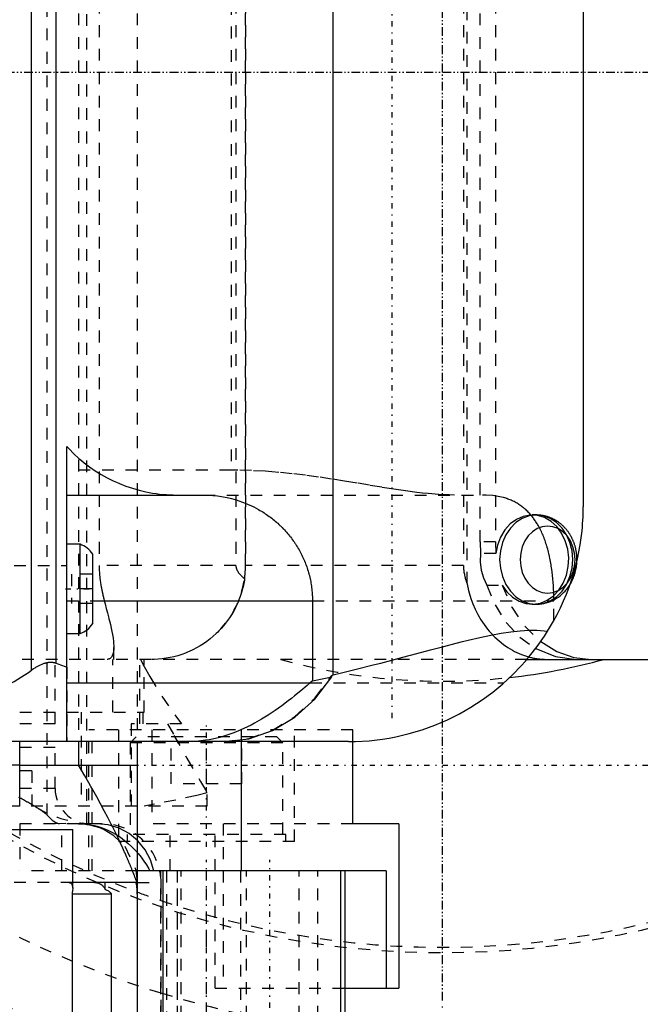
# Model space of a CAD drawing. Extents: x -526 to 218, y -128 to 128.
# Tile 10 of 21: x -36 to 17, y -79 to 4. Entities that reach past the tile are written whole.
import ezdxf

# ---------------------------------------------------------------- set-up
doc = ezdxf.new("R2010")
doc.units = 0
doc.linetypes.add('CENTER', pattern=[1.5, 0.45, -0.5, 0.05, -0.5])
doc.linetypes.add('DASHED', pattern=[2, 1, -1])
for name, color, linetype in [('AM_0', 7, 'CONTINUOUS'), ('AM_3', 7, 'DASHED'), ('AM_7', 7, 'CENTER')]:
    doc.layers.add(name, color=color, linetype=linetype)

msp = doc.modelspace()

# ---------------------------------------------------------------- linework, layer by layer
at = {"layer": 'AM_0', "color": 7, "linetype": 'CONTINUOUS'}
for p, q in [((-9.297, -51.329), (-9.297, 51.329)), ((-35, -50.906), (-35, 50.906)), ((-32.913, -50.319), (-32.913, 50.319)), ((12, 37), (12, -37)), ((-32, -57), (-32, -31.856)), ((-32, -36), (-20.365, -36)), ((-30.876, -40.2), (-32, -40.2)), ((-30.876, -47.8), (-30.876, -40.2)), ((-29.8, -46.954), (-29.8, -41.046)), ((-29.8, -45), (-11.073, -45)), ((-11.073, -45), (-11.073, -51.828)), ((-32, -47.8), (-30.876, -47.8)), ((7.2, -50), (68.005, -50)), ((-11.073, -51.828), (-11.269, -52)), ((-9.417, -51.358), (-9.297, -51.329)), ((-9.417, -51.482), (-9.417, -51.358)), ((-32, -52), (-11.269, -52)), ((-8, -57), (-122, -57)), ((-36, -62.5), (-36, -57)), ((-31, -57), (-31, -59)), ((-26, -57), (-26, -97.6)), ((-17.132, -68), (-17.132, -57)), ((-7.636, -64), (-7.636, -56.997)), ((-36, -59), (-26, -59)), ((-36, -62.5), (-143, -62.5)), ((-144.5, -64.5), (-31.5, -64.5)), ((-31.5, -69.476), (-31.5, -64.5)), ((-3.706, -64), (-7.636, -64)), ((-3.706, -64), (-3.706, -78)), ((-4.801, -68), (-25.999, -68)), ((-25.989, -86.5), (-25.989, -68)), ((-23.784, -86.5), (-23.784, -68)), ((-8.667, -86.5), (-8.667, -68)), ((-8.284, -86.5), (-8.284, -68)), ((-4.801, -68), (-4.801, -78)), ((-26, -69), (-31.5, -69)), ((-28.739, -69.576), (-28.739, -69)), ((-28.218, -70), (-31.555, -70)), ((-31.555, -70), (-31.555, -92)), ((-28.218, -70), (-28.218, -97.6)), ((-8.284, -78), (-3.706, -78))]:
    msp.add_line(p, q, dxfattribs=at)
for points in [[(8.377, -48.484), (9.736, -49.317), (11.198, -49.828), (12.712, -50)], [(7.947, -49.072), (9.629, -49.765), (11.393, -50)], [(-18.576, -57), (-16.491, -56.765), (-14.472, -56.067), (-12.581, -54.928), (-10.878, -53.383), (-9.417, -51.482)]]:
    msp.add_lwpolyline(points, dxfattribs=at)
for points in [[(-32, -31.856, 0), (-31.804, -32.07, 0), (-31.397, -32.484, 0), (-30.971, -32.878, 0), (-30.75, -33.068, 0), (-30.525, -33.252, 0), (-30.061, -33.605, 0), (-29.581, -33.937, 0), (-29.085, -34.246, 0), (-28.574, -34.531, 0), (-28.05, -34.793, 0), (-27.783, -34.915, 0), (-27.514, -35.031, 0), (-26.966, -35.243, 0), (-26.409, -35.43, 0), (-25.843, -35.591, 0), (-25.27, -35.726, 0), (-24.691, -35.834, 0), (-24.399, -35.878, 0), (-24.107, -35.915, 0), (-23.52, -35.969, 0), (-22.931, -35.997, 0), (-22.636, -36, 0)], [(-20.365, -36, 0), (-19.959, -36.009, 0), (-19.152, -36.077, 0), (-18.354, -36.213, 0), (-17.96, -36.307, 0), (-17.571, -36.417, 0), (-16.809, -36.685, 0), (-16.074, -37.017, 0), (-15.661, -37.239, 0), (-15.544, -37.306, 0), (-15.429, -37.375, 0), (-15.372, -37.409, 0), (-15.315, -37.445, 0), (-15.203, -37.517, 0), (-15.091, -37.59, 0), (-14.98, -37.665, 0), (-14.871, -37.742, 0), (-14.762, -37.82, 0), (-14.708, -37.86, 0), (-14.655, -37.9, 0), (-14.549, -37.981, 0), (-14.444, -38.064, 0), (-14.341, -38.148, 0), (-14.238, -38.233, 0), (-14.137, -38.32, 0), (-14.087, -38.365, 0), (-14.038, -38.409, 0), (-13.94, -38.499, 0), (-13.843, -38.59, 0), (-13.795, -38.636, 0), (-13.747, -38.682, 0), (-13.653, -38.776, 0), (-13.56, -38.872, 0), (-13.514, -38.92, 0), (-13.469, -38.968, 0), (-13.379, -39.066, 0), (-13.291, -39.165, 0), (-13.204, -39.265, 0), (-13.118, -39.367, 0), (-13.035, -39.469, 0), (-12.993, -39.521, 0), (-12.952, -39.573, 0), (-12.872, -39.678, 0), (-12.793, -39.784, 0), (-12.715, -39.892, 0), (-12.639, -40, 0), (-12.565, -40.109, 0), (-12.528, -40.164, 0), (-12.492, -40.22, 0), (-12.421, -40.331, 0), (-12.352, -40.443, 0), (-12.285, -40.557, 0), (-12.219, -40.671, 0), (-12.155, -40.786, 0), (-12.123, -40.844, 0), (-12.092, -40.902, 0), (-12.031, -41.019, 0), (-11.973, -41.137, 0), (-11.915, -41.256, 0), (-11.86, -41.375, 0), (-11.807, -41.495, 0), (-11.781, -41.556, 0), (-11.755, -41.616, 0), (-11.705, -41.738, 0), (-11.657, -41.86, 0), (-11.611, -41.983, 0), (-11.566, -42.107, 0), (-11.524, -42.231, 0), (-11.503, -42.294, 0), (-11.483, -42.356, 0), (-11.444, -42.482, 0), (-11.408, -42.607, 0), (-11.39, -42.671, 0), (-11.373, -42.734, 0), (-11.34, -42.861, 0), (-11.308, -42.988, 0), (-11.294, -43.052, 0), (-11.279, -43.116, 0), (-11.252, -43.244, 0), (-11.226, -43.373, 0), (-11.203, -43.502, 0), (-11.181, -43.631, 0), (-11.162, -43.76, 0), (-11.153, -43.825, 0), (-11.144, -43.89, 0), (-11.129, -44.02, 0), (-11.115, -44.15, 0), (-11.103, -44.281, 0), (-11.093, -44.411, 0), (-11.085, -44.542, 0), (-11.082, -44.607, 0), (-11.079, -44.673, 0), (-11.075, -44.804, 0), (-11.074, -44.935, 0), (-11.073, -45, 0)], [(8.965, -47.592, 0), (9.135, -47.315, 0), (9.46, -46.754, 0), (9.767, -46.184, 0), (9.913, -45.896, 0), (10.053, -45.607, 0), (10.32, -45.023, 0), (10.567, -44.433, 0), (10.794, -43.839, 0), (11.001, -43.241, 0), (11.188, -42.64, 0), (11.274, -42.339, 0), (11.355, -42.038, 0), (11.502, -41.436, 0), (11.629, -40.833, 0), (11.737, -40.233, 0), (11.826, -39.634, 0), (11.896, -39.04, 0), (11.924, -38.744, 0), (11.947, -38.449, 0), (11.981, -37.865, 0), (11.998, -37.286, 0), (12, -37, 0)], [(10.869, -43.629, 0), (10.899, -43.579, 0), (10.958, -43.478, 0), (11.013, -43.374, 0), (11.039, -43.322, 0), (11.065, -43.269, 0), (11.114, -43.163, 0), (11.16, -43.055, 0), (11.202, -42.945, 0), (11.242, -42.835, 0), (11.278, -42.723, 0), (11.295, -42.667, 0), (11.311, -42.61, 0), (11.341, -42.496, 0), (11.367, -42.381, 0), (11.391, -42.265, 0), (11.411, -42.148, 0), (11.427, -42.031, 0), (11.435, -41.972, 0), (11.441, -41.913, 0), (11.451, -41.795, 0), (11.458, -41.677, 0), (11.46, -41.618, 0)], [(-9.297, -51.329, 0), (-8.599, -51.157, 0), (-7.233, -50.815, 0), (-5.906, -50.476, 0), (-5.258, -50.308, 0), (-4.62, -50.141, 0), (-3.375, -49.813, 0), (-2.172, -49.494, 0), (-1.011, -49.187, 0), (0.106, -48.894, 0), (1.178, -48.619, 0), (1.697, -48.489, 0), (2.205, -48.366, 0), (3.185, -48.137, 0), (4.117, -47.939, 0), (5.001, -47.773, 0), (5.835, -47.645, 0), (6.621, -47.557, 0), (6.996, -47.529, 0), (7.358, -47.512, 0), (8.041, -47.511, 0), (8.67, -47.554, 0), (8.965, -47.592, 0)], [(-8, -57, 0), (-7.416, -56.991, 0), (-6.253, -56.924, 0), (-5.099, -56.788, 0), (-4.526, -56.696, 0), (-3.957, -56.587, 0), (-2.83, -56.32, 0), (-1.721, -55.989, 0), (-0.635, -55.594, 0), (0.421, -55.141, 0), (1.442, -54.631, 0), (1.94, -54.355, 0), (2.429, -54.066, 0), (3.377, -53.449, 0), (4.286, -52.782, 0), (5.148, -52.071, 0), (5.959, -51.323, 0), (6.719, -50.541, 0), (7.079, -50.139, 0), (7.426, -49.729, 0), (8.081, -48.891, 0), (8.684, -48.03, 0), (8.965, -47.592, 0)], [(-35, -50.906, 0), (-34.944, -50.866, 0), (-34.829, -50.788, 0), (-34.713, -50.712, 0), (-34.654, -50.676, 0), (-34.595, -50.64, 0), (-34.475, -50.572, 0), (-34.354, -50.508, 0), (-34.233, -50.45, 0), (-34.11, -50.397, 0), (-33.987, -50.35, 0), (-33.926, -50.33, 0), (-33.916, -50.327, 0), (-33.896, -50.32, 0), (-33.875, -50.314, 0), (-33.865, -50.311, 0), (-33.855, -50.308, 0), (-33.835, -50.303, 0), (-33.815, -50.297, 0), (-33.794, -50.292, 0), (-33.774, -50.287, 0), (-33.754, -50.282, 0), (-33.744, -50.28, 0), (-33.734, -50.277, 0), (-33.714, -50.273, 0), (-33.693, -50.269, 0), (-33.673, -50.265, 0), (-33.653, -50.261, 0), (-33.633, -50.258, 0), (-33.623, -50.256, 0), (-33.613, -50.255, 0), (-33.593, -50.252, 0), (-33.573, -50.249, 0), (-33.554, -50.246, 0), (-33.534, -50.244, 0), (-33.514, -50.242, 0), (-33.504, -50.241, 0), (-33.494, -50.24, 0), (-33.475, -50.239, 0), (-33.455, -50.238, 0), (-33.435, -50.237, 0), (-33.416, -50.236, 0), (-33.396, -50.236, 0), (-33.387, -50.235, 0), (-33.377, -50.235, 0), (-33.358, -50.235, 0), (-33.339, -50.236, 0), (-33.32, -50.236, 0), (-33.301, -50.237, 0), (-33.283, -50.238, 0), (-33.274, -50.239, 0), (-33.264, -50.24, 0), (-33.246, -50.241, 0), (-33.228, -50.243, 0), (-33.219, -50.244, 0), (-33.21, -50.245, 0), (-33.192, -50.247, 0), (-33.174, -50.25, 0), (-33.165, -50.251, 0), (-33.156, -50.253, 0), (-33.138, -50.256, 0), (-33.121, -50.259, 0), (-33.104, -50.262, 0), (-33.086, -50.266, 0), (-33.069, -50.27, 0), (-33.061, -50.272, 0), (-33.052, -50.274, 0), (-33.035, -50.279, 0), (-33.019, -50.283, 0), (-33.002, -50.288, 0), (-32.985, -50.293, 0), (-32.969, -50.299, 0), (-32.961, -50.302, 0), (-32.953, -50.304, 0), (-32.937, -50.31, 0), (-32.921, -50.316, 0), (-32.913, -50.319, 0)], [(7.373, -49.793, 0), (7.416, -49.805, 0), (7.502, -49.827, 0), (7.588, -49.848, 0), (7.632, -49.858, 0), (7.675, -49.867, 0), (7.762, -49.885, 0), (7.849, -49.902, 0), (7.936, -49.918, 0), (8.023, -49.932, 0), (8.109, -49.944, 0), (8.152, -49.95, 0), (8.195, -49.956, 0), (8.281, -49.966, 0), (8.367, -49.974, 0), (8.452, -49.982, 0), (8.537, -49.988, 0), (8.621, -49.993, 0), (8.663, -49.995, 0), (8.704, -49.996, 0), (8.787, -49.999, 0), (8.869, -50, 0), (8.909, -50, 0)], [(-36.8, -52.057, 0), (-36.484, -51.873, 0), (-35.868, -51.494, 0), (-35.281, -51.104, 0), (-35, -50.906, 0)], [(-32.913, -50.319, 0), (-32.762, -50.378, 0), (-32.459, -50.493, 0), (-32.153, -50.604, 0), (-32, -50.657, 0)], [(-11.073, -51.828, 0), (-10.796, -51.776, 0), (-10.243, -51.665, 0), (-9.692, -51.545, 0), (-9.417, -51.482, 0)], [(-11.269, -52, 0), (-11.531, -52.225, 0), (-12.059, -52.67, 0), (-12.595, -53.109, 0), (-12.867, -53.325, 0), (-13.141, -53.538, 0), (-13.695, -53.954, 0), (-14.261, -54.356, 0), (-14.838, -54.74, 0), (-15.422, -55.102, 0), (-16.008, -55.435, 0), (-16.302, -55.591, 0), (-16.596, -55.739, 0), (-17.187, -56.012, 0), (-17.782, -56.255, 0), (-18.38, -56.465, 0), (-18.979, -56.641, 0), (-19.578, -56.782, 0), (-19.879, -56.84, 0), (-20.179, -56.888, 0), (-20.781, -56.96, 0), (-21.383, -56.996, 0), (-21.686, -57, 0)], [(-26.349, -68.165, 0), (-26.358, -68.142, 0), (-26.376, -68.095, 0), (-26.396, -68.047, 0), (-26.405, -68.023, 0), (-26.415, -67.998, 0), (-26.435, -67.948, 0), (-26.456, -67.896, 0), (-26.477, -67.844, 0), (-26.499, -67.79, 0), (-26.521, -67.735, 0), (-26.532, -67.707, 0), (-26.543, -67.679, 0), (-26.567, -67.622, 0), (-26.59, -67.564, 0), (-26.615, -67.505, 0), (-26.64, -67.445, 0), (-26.665, -67.384, 0), (-26.678, -67.353, 0), (-26.691, -67.322, 0), (-26.717, -67.259, 0), (-26.744, -67.194, 0), (-26.758, -67.162, 0), (-26.772, -67.129, 0), (-26.8, -67.063, 0), (-26.829, -66.995, 0), (-26.843, -66.961, 0), (-26.858, -66.927, 0), (-26.888, -66.858, 0), (-26.918, -66.788, 0), (-26.949, -66.717, 0), (-26.98, -66.646, 0), (-27.012, -66.573, 0), (-27.028, -66.537, 0), (-27.044, -66.5, 0), (-27.077, -66.426, 0), (-27.11, -66.351, 0), (-27.23, -66.083, 0), (-27.451, -65.603, 0), (-27.691, -65.097, 0), (-27.948, -64.57, 0), (-28.083, -64.299, 0), (-28.222, -64.024, 0), (-28.51, -63.463, 0), (-28.812, -62.89, 0), (-29.127, -62.308, 0), (-29.452, -61.716, 0), (-29.787, -61.118, 0), (-29.957, -60.817, 0), (-30.129, -60.516, 0), (-30.475, -59.91, 0), (-30.825, -59.303, 0), (-31, -59, 0)], [(-26.005, -69, 0), (-26.007, -68.999, 0), (-26.013, -68.994, 0), (-26.02, -68.984, 0), (-26.024, -68.976, 0), (-26.028, -68.968, 0), (-26.038, -68.947, 0), (-26.05, -68.921, 0), (-26.064, -68.889, 0), (-26.079, -68.853, 0), (-26.096, -68.811, 0), (-26.105, -68.788, 0), (-26.114, -68.764, 0), (-26.135, -68.712, 0), (-26.157, -68.655, 0), (-26.182, -68.593, 0), (-26.208, -68.526, 0), (-26.236, -68.454, 0), (-26.25, -68.416, 0), (-26.266, -68.377, 0), (-26.297, -68.296, 0), (-26.331, -68.21, 0), (-26.349, -68.165, 0)], [(-31.5, -69.476, 0), (-31.501, -69.532, 0), (-31.514, -69.66, 0), (-31.528, -69.751, 0), (-31.533, -69.78, 0), (-31.537, -69.811, 0), (-31.54, -69.827, 0), (-31.543, -69.845, 0), (-31.546, -69.867, 0), (-31.547, -69.874, 0), (-31.547, -69.881, 0), (-31.548, -69.885, 0), (-31.548, -69.889, 0), (-31.549, -69.898, 0), (-31.55, -69.907, 0), (-31.551, -69.917, 0), (-31.552, -69.928, 0), (-31.553, -69.934, 0), (-31.553, -69.936, 0), (-31.553, -69.938, 0), (-31.553, -69.939, 0), (-31.553, -69.94, 0), (-31.553, -69.943, 0), (-31.553, -69.945, 0), (-31.553, -69.946, 0), (-31.554, -69.947, 0), (-31.554, -69.949, 0), (-31.554, -69.951, 0), (-31.554, -69.953, 0), (-31.554, -69.954, 0), (-31.554, -69.956, 0), (-31.554, -69.959, 0), (-31.554, -69.962, 0), (-31.554, -69.964, 0), (-31.555, -69.967, 0), (-31.555, -69.969, 0), (-31.555, -69.97, 0), (-31.555, -69.974, 0), (-31.555, -69.977, 0), (-31.555, -69.979, 0), (-31.555, -69.979, 0), (-31.555, -69.98, 0), (-31.555, -69.98, 0), (-31.555, -69.98, 0), (-31.555, -69.981, 0), (-31.555, -69.982, 0), (-31.555, -69.982, 0), (-31.555, -69.983, 0), (-31.555, -69.983, 0), (-31.555, -69.984, 0), (-31.555, -69.984, 0), (-31.555, -69.985, 0), (-31.555, -69.985, 0), (-31.555, -69.986, 0), (-31.555, -69.986, 0), (-31.555, -69.987, 0), (-31.555, -69.987, 0), (-31.555, -69.987, 0), (-31.555, -69.988, 0), (-31.555, -69.989, 0), (-31.555, -69.989, 0), (-31.555, -69.989, 0), (-31.555, -69.99, 0), (-31.555, -69.99, 0), (-31.555, -69.991, 0), (-31.555, -69.991, 0), (-31.555, -69.992, 0), (-31.555, -69.992, 0), (-31.555, -69.993, 0), (-31.555, -69.993, 0), (-31.555, -69.994, 0), (-31.555, -69.994, 0), (-31.555, -69.995, 0), (-31.555, -69.995, 0), (-31.555, -69.996, 0), (-31.555, -69.997, 0), (-31.555, -69.997, 0), (-31.555, -69.998, 0), (-31.555, -69.998, 0), (-31.555, -69.998, 0), (-31.555, -69.999, 0), (-31.555, -70, 0), (-31.555, -70, 0)], [(-29.64, -69, 0), (-29.609, -69, 0), (-29.546, -69.004, 0), (-29.484, -69.012, 0), (-29.453, -69.018, 0), (-29.423, -69.024, 0), (-29.362, -69.04, 0), (-29.302, -69.059, 0), (-29.244, -69.083, 0), (-29.188, -69.109, 0), (-29.133, -69.14, 0), (-29.106, -69.156, 0), (-29.08, -69.174, 0), (-29.029, -69.211, 0), (-28.981, -69.251, 0), (-28.936, -69.294, 0), (-28.893, -69.34, 0), (-28.853, -69.388, 0), (-28.834, -69.414, 0), (-28.816, -69.439, 0), (-28.783, -69.493, 0), (-28.753, -69.548, 0), (-28.739, -69.576, 0)], [(-28.739, -69.576, 0), (-28.648, -69.621, 0), (-28.466, -69.723, 0), (-28.365, -69.791, 0), (-28.338, -69.813, 0), (-28.311, -69.837, 0), (-28.297, -69.85, 0), (-28.284, -69.863, 0), (-28.257, -69.896, 0), (-28.241, -69.921, 0), (-28.236, -69.929, 0), (-28.232, -69.938, 0), (-28.23, -69.944, 0), (-28.227, -69.949, 0), (-28.225, -69.956, 0), (-28.224, -69.958, 0), (-28.224, -69.961, 0), (-28.223, -69.962, 0), (-28.223, -69.963, 0), (-28.222, -69.966, 0), (-28.222, -69.969, 0), (-28.221, -69.972, 0), (-28.22, -69.976, 0), (-28.22, -69.978, 0), (-28.22, -69.979, 0), (-28.22, -69.979, 0), (-28.219, -69.98, 0), (-28.219, -69.98, 0), (-28.219, -69.981, 0), (-28.219, -69.981, 0), (-28.219, -69.982, 0), (-28.219, -69.982, 0), (-28.219, -69.983, 0), (-28.219, -69.984, 0), (-28.219, -69.984, 0), (-28.219, -69.984, 0), (-28.219, -69.985, 0), (-28.219, -69.986, 0), (-28.219, -69.987, 0), (-28.218, -69.988, 0), (-28.218, -69.989, 0), (-28.218, -69.989, 0), (-28.218, -69.99, 0), (-28.218, -69.991, 0), (-28.218, -69.992, 0), (-28.218, -69.993, 0), (-28.218, -69.993, 0), (-28.218, -69.993, 0), (-28.218, -69.993, 0), (-28.218, -69.993, 0), (-28.218, -69.994, 0), (-28.218, -69.994, 0), (-28.218, -69.994, 0), (-28.218, -69.994, 0), (-28.218, -69.994, 0), (-28.218, -69.994, 0), (-28.218, -69.995, 0), (-28.218, -69.995, 0), (-28.218, -69.995, 0), (-28.218, -69.995, 0), (-28.218, -69.995, 0), (-28.218, -69.996, 0), (-28.218, -69.996, 0), (-28.218, -69.996, 0), (-28.218, -69.996, 0), (-28.218, -69.996, 0), (-28.218, -69.996, 0), (-28.218, -69.996, 0), (-28.218, -69.997, 0), (-28.218, -69.997, 0), (-28.218, -69.997, 0), (-28.218, -69.997, 0), (-28.218, -69.997, 0), (-28.218, -69.997, 0), (-28.218, -69.998, 0), (-28.218, -69.998, 0), (-28.218, -69.998, 0), (-28.218, -69.998, 0), (-28.218, -69.998, 0), (-28.218, -69.998, 0), (-28.218, -69.999, 0), (-28.218, -69.999, 0), (-28.218, -69.999, 0), (-28.218, -69.999, 0), (-28.218, -69.999, 0), (-28.218, -69.999, 0), (-28.218, -70, 0), (-28.218, -70, 0), (-28.218, -70, 0)]]:
    msp.add_polyline3d(points, dxfattribs=at)
for centre, radius, start, end in [((0, 0), 93.5, 255.12658, 339.64426), ((-31.5, -42.1), 2, 31.78833, 71.80513), ((0, 0), 92.807, 255.01295, 331.64672), ((-31.5, -45.9), 2, 288.19487, 328.21167), ((0, 0), 51.861, 276.34151, 285.39698), ((0, 0), 95.35, 255.42162, 312.05738)]:
    msp.add_arc(centre, radius, start, end, dxfattribs=at)
at = {"layer": 'AM_3', "color": 6, "linetype": 'DASHED'}
for p, q in [((-30.291, -64.051), (-30.291, 68.551)), ((-33.67, -63.271), (-33.67, 67.771)), ((-31, 57), (-31, -57)), ((-26, 57), (-26, -57)), ((2.1, -43.548), (2.1, 43.548)), ((-29.248, 42), (-29.248, -42)), ((-17.602, 42), (-17.602, -42)), ((-16.785, 42), (-16.785, -42)), ((-16.781, -42), (-16.781, 42)), ((1.795, 42), (1.795, -42)), ((3.201, -40), (3.201, 40)), ((4.521, 40), (4.521, -40)), ((-18, 33.887), (-18, -33.887)), ((-18, -33.887), (-32, -33.887)), ((-20.365, -36), (3.424, -36)), ((7.987, -37.7), (7.647, -37.7)), ((3.201, -40), (3.242, -40.996)), ((4.521, -40), (3.201, -40)), ((4.521, -40), (4.562, -40.996)), ((4.562, -40.996), (3.242, -40.996)), ((-78.485, -42), (-32, -42)), ((-31.6, -42.75), (-31.6, -45.25)), ((-29.8, -42.75), (-31.6, -42.75)), ((-17.602, -42), (-29.248, -42)), ((1.795, -42), (-16.785, -42)), ((-29.8, -44), (-31.6, -44)), ((3.774, -43.673), (5.094, -43.673)), ((-32, -45), (-29.8, -45)), ((-29.8, -45.25), (-31.6, -45.25)), ((-11.073, -45), (9.495, -45)), ((9.495, -46.691), (9.495, -45)), ((7.647, -45.3), (7.987, -45.3)), ((-28, -50), (-28, -48.936)), ((7.2, -50), (-45.426, -50)), ((-33, -55.5), (-33, -50)), ((-28.088, -54.5), (-28.088, -50)), ((-25.775, -55.5), (-25.775, -50)), ((-25.735, -50), (-25.414, -50.598)), ((-25.414, -50.007), (-25.446, -50)), ((-25.419, -50), (-25.414, -50.007)), ((-25.414, -54.5), (-25.414, -50.007)), ((-32, -50.657), (-32, -57)), ((-11.269, -52), (5.229, -52)), ((-138, -54.5), (-25.414, -54.5)), ((-30.779, -54.5), (-30.779, -62.5)), ((-25.52, -54.5), (-25.52, -55.5)), ((-33, -55.5), (-143, -55.5)), ((-30.132, -68), (-30.132, -56)), ((-7.636, -56), (-30.132, -56)), ((-29.853, -68), (-29.853, -56)), ((-27.6, -56), (-27.6, -65.5)), ((-22.23, -55.5), (-26.509, -55.5)), ((-26.509, -55.5), (-26.509, -62.5)), ((-24.755, -56), (-24.755, -64)), ((-17.132, -57), (-17.132, -56)), ((-12.6, -65.5), (-12.6, -56)), ((-7.636, -56.997), (-7.636, -56)), ((-26.1, -56.6), (-26.6, -57.1)), ((-14.1, -56.6), (-26.1, -56.6)), ((-23.1, -60.6), (-23.1, -56.6)), ((-20.1, -60.6), (-20.1, -56.6)), ((-17.1, -60.6), (-17.1, -56.6)), ((-13.6, -57.1), (-14.1, -56.6)), ((-33, -57.5), (-143, -57.5)), ((-33, -61), (-33, -57.5)), ((-26.6, -57.1), (-26.6, -64.9)), ((-13.6, -57.1), (-26.6, -57.1)), ((-13.6, -64.9), (-13.6, -57.1)), ((-36, -59), (-87, -59)), ((-34.988, -59.5), (-56.538, -59.5)), ((-34.988, -59.5), (-34.988, -62.5)), ((-33, -61), (-143, -61)), ((-17.1, -60.6), (-23.1, -60.6)), ((-20.033, -62.5), (-20.033, -61.377)), ((-20.033, -62.5), (-36, -62.5)), ((-29, -64), (-158.739, -64)), ((-36, -64), (-36, -68)), ((-32.417, -68), (-32.417, -64)), ((-7.636, -64), (-24.755, -64)), ((-23.204, -68), (-23.204, -64)), ((-19.356, -78), (-19.356, -64)), ((-18.669, -64), (-18.669, -78)), ((-26.85, -64.9), (-26.85, -65.5)), ((-13.35, -64.9), (-26.85, -64.9)), ((-13.35, -65.5), (-13.35, -64.9)), ((-12.6, -65.5), (-27.6, -65.5)), ((-25.999, -68), (-36, -68)), ((-24, -86.5), (-24, -68)), ((-23.5, -68), (-23.5, -86.5)), ((-22.592, -68), (-22.592, -86.5)), ((-22.566, -86.5), (-22.566, -68)), ((-22.272, -86.5), (-22.272, -68)), ((-20.113, -86.5), (-20.113, -68)), ((-17.2, -68), (-17.2, -86.5)), ((-16.7, -86.5), (-16.7, -68)), ((-12.2, -86.5), (-12.2, -68)), ((-10.607, -86.5), (-10.607, -68)), ((-31.5, -69), (-152, -69)), ((-26, -69), (-24, -69)), ((-24.002, -69), (-24.002, -86.5)), ((-19.356, -78), (-8.284, -78))]:
    msp.add_line(p, q, dxfattribs=at)
for points in [[(5.094, -43.673), (5.493, -44.244), (5.977, -44.707), (6.527, -45.045), (7.119, -45.245), (7.733, -45.299), (8.343, -45.204), (8.926, -44.964), (9.459, -44.59), (9.921, -44.095), (10.295, -43.498), (10.565, -42.823), (10.721, -42.097), (10.757, -41.348), (10.672, -40.604), (10.469, -39.896), (10.155, -39.25), (9.744, -38.692), (9.25, -38.243), (8.695, -37.922), (8.098, -37.74), (7.484, -37.705), (6.876, -37.819), (6.298, -38.076), (5.772, -38.466), (5.32, -38.975), (4.959, -39.583), (4.703, -40.266), (4.562, -40.996)], [(3.242, -40.996), (3.219, -41.699), (3.302, -42.396), (3.49, -43.061), (3.774, -43.673)], [(3.774, -43.673), (4.48, -45.365), (5.435, -46.863), (6.605, -48.114), (7.947, -49.072)], [(5.094, -43.673), (5.899, -45.551), (7.01, -47.179), (8.377, -48.484)], [(-18.655, -57), (-16.546, -56.759), (-14.504, -56.044), (-12.595, -54.879), (-10.881, -53.3), (-9.417, -51.358)], [(-24.577, -68), (-24.863, -67.067), (-25.323, -66.207), (-25.941, -65.454), (-26.691, -64.837), (-27.547, -64.378), (-28.475, -64.095), (-29.44, -64)]]:
    msp.add_lwpolyline(points, dxfattribs=at)
for points in [[(7.987, -45.3), (8.594, -45.227), (9.178, -45.011), (9.716, -44.66), (10.188, -44.187), (10.575, -43.611), (10.863, -42.954), (11.04, -42.241), (11.1, -41.5), (11.04, -40.759), (10.863, -40.046), (10.575, -39.389), (10.188, -38.813), (9.716, -38.34), (9.178, -37.989), (8.594, -37.773), (7.987, -37.7), (7.38, -37.773), (6.796, -37.989), (6.257, -38.34), (5.786, -38.813), (5.399, -39.389), (5.111, -40.046), (4.934, -40.759), (4.874, -41.5), (4.934, -42.241), (5.111, -42.954), (5.399, -43.611), (5.786, -44.187), (6.257, -44.66), (6.796, -45.011), (7.38, -45.227)], [(8.962, -38.646), (8.506, -38.701), (8.067, -38.864), (7.663, -39.127), (7.309, -39.482), (7.018, -39.915), (6.802, -40.408), (6.669, -40.943), (6.624, -41.5), (6.669, -42.057), (6.802, -42.592), (7.018, -43.085), (7.309, -43.518), (7.663, -43.873), (8.067, -44.136), (8.506, -44.299), (8.962, -44.354), (9.418, -44.299), (9.856, -44.136), (10.261, -43.873), (10.615, -43.518), (10.905, -43.085), (11.121, -42.592), (11.254, -42.057), (11.299, -41.5), (11.254, -40.943), (11.121, -40.408), (10.905, -39.915), (10.615, -39.482), (10.261, -39.127), (9.856, -38.864), (9.418, -38.701)]]:
    msp.add_lwpolyline(points, close=True, dxfattribs=at)
for points in [[(1.02, -36, 0), (0.585, -35.995, 0), (-0.305, -35.956, 0), (-1.225, -35.883, 0), (-1.695, -35.835, 0), (-2.171, -35.781, 0), (-3.143, -35.653, 0), (-4.14, -35.506, 0), (-5.16, -35.344, 0), (-6.202, -35.171, 0), (-7.263, -34.993, 0), (-7.8, -34.903, 0), (-8.342, -34.813, 0), (-9.438, -34.638, 0), (-10.549, -34.472, 0), (-11.673, -34.319, 0), (-12.808, -34.184, 0), (-13.952, -34.071, 0), (-14.527, -34.023, 0), (-15.104, -33.982, 0), (-16.26, -33.922, 0), (-17.42, -33.891, 0), (-18, -33.887, 0)], [(9.495, -45, 0), (9.495, -44.93, 0), (9.494, -44.788, 0), (9.492, -44.646, 0), (9.491, -44.575, 0), (9.489, -44.503, 0), (9.486, -44.36, 0), (9.481, -44.217, 0), (9.475, -44.073, 0), (9.467, -43.929, 0), (9.459, -43.785, 0), (9.455, -43.713, 0), (9.45, -43.641, 0), (9.44, -43.497, 0), (9.429, -43.353, 0), (9.416, -43.209, 0), (9.403, -43.065, 0), (9.388, -42.922, 0), (9.38, -42.851, 0), (9.372, -42.779, 0), (9.355, -42.637, 0), (9.338, -42.495, 0), (9.328, -42.425, 0), (9.318, -42.354, 0), (9.298, -42.214, 0), (9.277, -42.074, 0), (9.266, -42.005, 0), (9.254, -41.935, 0), (9.231, -41.797, 0), (9.206, -41.661, 0), (9.18, -41.525, 0), (9.153, -41.39, 0), (9.125, -41.257, 0), (9.111, -41.19, 0), (9.096, -41.124, 0), (9.065, -40.993, 0), (9.034, -40.864, 0), (9.001, -40.736, 0), (8.967, -40.609, 0), (8.932, -40.484, 0), (8.915, -40.422, 0), (8.897, -40.36, 0), (8.859, -40.238, 0), (8.821, -40.118, 0), (8.782, -39.999, 0), (8.742, -39.883, 0), (8.701, -39.768, 0), (8.68, -39.711, 0), (8.659, -39.655, 0), (8.615, -39.544, 0), (8.571, -39.434, 0), (8.526, -39.327, 0), (8.48, -39.222, 0), (8.433, -39.119, 0), (8.41, -39.068, 0), (8.386, -39.018, 0), (8.337, -38.919, 0), (8.288, -38.823, 0), (8.238, -38.728, 0), (8.186, -38.634, 0), (8.134, -38.541, 0), (8.107, -38.496, 0), (8.08, -38.45, 0), (8.025, -38.361, 0), (7.968, -38.273, 0), (7.94, -38.229, 0), (7.911, -38.186, 0), (7.852, -38.101, 0), (7.793, -38.018, 0), (7.762, -37.977, 0), (7.732, -37.936, 0), (7.669, -37.856, 0), (7.606, -37.777, 0), (7.542, -37.7, 0), (7.476, -37.625, 0), (7.409, -37.551, 0), (7.375, -37.515, 0), (7.341, -37.479, 0), (7.272, -37.409, 0), (7.202, -37.34, 0), (7.13, -37.273, 0), (7.058, -37.208, 0), (6.984, -37.145, 0), (6.947, -37.114, 0), (6.91, -37.084, 0), (6.834, -37.024, 0), (6.757, -36.966, 0), (6.679, -36.91, 0), (6.601, -36.856, 0), (6.521, -36.803, 0), (6.48, -36.777, 0), (6.44, -36.752, 0), (6.358, -36.703, 0), (6.275, -36.656, 0), (6.192, -36.611, 0), (6.107, -36.567, 0), (6.021, -36.525, 0), (5.978, -36.505, 0), (5.935, -36.485, 0), (5.848, -36.446, 0), (5.76, -36.409, 0), (5.671, -36.374, 0), (5.581, -36.341, 0), (5.49, -36.31, 0), (5.445, -36.294, 0), (5.399, -36.28, 0), (5.307, -36.251, 0), (5.215, -36.225, 0), (5.168, -36.212, 0), (4.886, -36.144, 0), (4.308, -36.049, 0), (3.72, -36.005, 0), (3.424, -36, 0)], [(11.46, -41.618, 0), (11.46, -41.59, 0), (11.461, -41.535, 0), (11.461, -41.48, 0), (11.461, -41.452, 0), (11.461, -41.425, 0), (11.459, -41.37, 0), (11.457, -41.315, 0), (11.454, -41.26, 0), (11.451, -41.205, 0), (11.447, -41.15, 0), (11.444, -41.122, 0), (11.442, -41.095, 0), (11.436, -41.04, 0), (11.43, -40.986, 0), (11.422, -40.931, 0), (11.415, -40.877, 0), (11.406, -40.822, 0), (11.402, -40.795, 0), (11.397, -40.768, 0), (11.387, -40.714, 0), (11.376, -40.66, 0), (11.37, -40.633, 0), (11.365, -40.606, 0), (11.352, -40.552, 0), (11.34, -40.499, 0), (11.333, -40.472, 0), (11.326, -40.445, 0), (11.312, -40.392, 0), (11.297, -40.339, 0), (11.281, -40.287, 0), (11.265, -40.234, 0), (11.248, -40.182, 0), (11.239, -40.156, 0), (11.23, -40.13, 0), (11.211, -40.079, 0), (11.192, -40.028, 0), (11.172, -39.977, 0), (11.152, -39.926, 0), (11.131, -39.876, 0), (11.12, -39.851, 0), (11.109, -39.826, 0), (11.086, -39.776, 0), (11.063, -39.727, 0), (11.039, -39.678, 0), (11.015, -39.629, 0), (10.989, -39.581, 0), (10.977, -39.557, 0), (10.964, -39.533, 0), (10.937, -39.486, 0), (10.91, -39.439, 0), (10.882, -39.392, 0), (10.854, -39.346, 0), (10.824, -39.3, 0), (10.81, -39.277, 0), (10.795, -39.255, 0), (10.764, -39.21, 0), (10.733, -39.165, 0), (10.702, -39.121, 0), (10.669, -39.078, 0), (10.636, -39.035, 0), (10.62, -39.013, 0), (10.603, -38.992, 0), (10.569, -38.95, 0), (10.534, -38.909, 0), (10.517, -38.888, 0), (10.499, -38.868, 0), (10.463, -38.828, 0), (10.427, -38.788, 0), (10.408, -38.768, 0), (10.39, -38.749, 0), (10.352, -38.71, 0), (10.314, -38.672, 0), (10.276, -38.635, 0), (10.237, -38.598, 0), (10.197, -38.562, 0), (10.177, -38.544, 0), (10.157, -38.527, 0), (10.116, -38.492, 0), (10.075, -38.457, 0), (10.033, -38.424, 0), (9.991, -38.391, 0), (9.948, -38.359, 0), (9.927, -38.343, 0), (9.905, -38.327, 0), (9.861, -38.296, 0), (9.817, -38.266, 0), (9.773, -38.236, 0), (9.727, -38.207, 0), (9.682, -38.179, 0), (9.659, -38.165, 0), (9.636, -38.152, 0), (9.589, -38.125, 0), (9.543, -38.099, 0), (9.496, -38.074, 0), (9.448, -38.049, 0), (9.4, -38.026, 0), (9.376, -38.014, 0), (9.352, -38.003, 0), (9.304, -37.981, 0), (9.255, -37.96, 0), (9.206, -37.939, 0), (9.156, -37.92, 0), (9.106, -37.901, 0), (9.082, -37.892, 0), (9.056, -37.883, 0), (9.006, -37.866, 0), (8.956, -37.849, 0), (8.93, -37.841, 0), (8.905, -37.834, 0), (8.854, -37.819, 0), (8.803, -37.805, 0), (8.777, -37.799, 0), (8.751, -37.792, 0), (8.699, -37.78, 0), (8.647, -37.769, 0), (8.595, -37.758, 0), (8.543, -37.749, 0), (8.49, -37.74, 0), (8.464, -37.736, 0), (8.437, -37.732, 0), (8.385, -37.725, 0), (8.332, -37.719, 0), (8.279, -37.713, 0), (8.226, -37.709, 0), (8.173, -37.705, 0), (8.146, -37.704, 0), (8.119, -37.703, 0), (8.066, -37.701, 0), (8.013, -37.7, 0), (7.987, -37.7, 0)], [(-29.248, -42, 0), (-29.248, -42.011, 0), (-29.248, -42.032, 0), (-29.248, -42.053, 0), (-29.248, -42.064, 0), (-29.248, -42.075, 0), (-29.247, -42.096, 0), (-29.247, -42.118, 0), (-29.247, -42.14, 0), (-29.246, -42.161, 0), (-29.246, -42.183, 0), (-29.246, -42.194, 0), (-29.246, -42.205, 0), (-29.245, -42.226, 0), (-29.244, -42.248, 0), (-29.242, -42.324, 0), (-29.24, -42.389, 0), (-29.236, -42.454, 0), (-29.229, -42.584, 0), (-29.22, -42.711, 0), (-29.21, -42.837, 0), (-29.198, -42.96, 0), (-29.185, -43.08, 0), (-29.178, -43.139, 0), (-29.171, -43.197, 0), (-29.156, -43.309, 0), (-29.141, -43.418, 0), (-29.125, -43.521, 0), (-29.109, -43.62, 0), (-29.093, -43.717, 0), (-29.085, -43.765, 0), (-29.076, -43.812, 0), (-29.059, -43.906, 0), (-29.041, -43.999, 0), (-29.032, -44.045, 0), (-29.023, -44.091, 0), (-29.005, -44.181, 0), (-28.986, -44.27, 0), (-28.977, -44.314, 0), (-28.967, -44.358, 0), (-28.948, -44.444, 0), (-28.929, -44.529, 0), (-28.91, -44.613, 0), (-28.891, -44.695, 0), (-28.872, -44.777, 0), (-28.862, -44.817, 0), (-28.852, -44.857, 0), (-28.833, -44.935, 0), (-28.814, -45.012, 0), (-28.748, -45.272, 0), (-28.642, -45.677, 0), (-28.547, -46.039, 0), (-28.456, -46.383, 0), (-28.412, -46.55, 0), (-28.37, -46.714, 0), (-28.292, -47.029, 0), (-28.222, -47.331, 0), (-28.16, -47.619, 0), (-28.108, -47.893, 0), (-28.066, -48.152, 0), (-28.048, -48.276, 0), (-28.034, -48.396, 0), (-28.012, -48.624, 0), (-28.001, -48.836, 0), (-28, -48.936, 0)], [(-17.602, -42, 0), (-17.602, -42.005, 0), (-17.602, -42.015, 0), (-17.602, -42.026, 0), (-17.601, -42.031, 0), (-17.601, -42.036, 0), (-17.601, -42.046, 0), (-17.6, -42.057, 0), (-17.599, -42.067, 0), (-17.598, -42.077, 0), (-17.597, -42.088, 0), (-17.597, -42.093, 0), (-17.596, -42.098, 0), (-17.595, -42.108, 0), (-17.593, -42.119, 0), (-17.592, -42.129, 0), (-17.59, -42.139, 0), (-17.588, -42.15, 0), (-17.587, -42.155, 0), (-17.586, -42.16, 0), (-17.584, -42.17, 0), (-17.582, -42.181, 0), (-17.581, -42.186, 0), (-17.58, -42.191, 0), (-17.577, -42.201, 0), (-17.575, -42.212, 0), (-17.574, -42.217, 0), (-17.572, -42.222, 0), (-17.569, -42.232, 0), (-17.566, -42.243, 0), (-17.563, -42.253, 0), (-17.56, -42.263, 0), (-17.557, -42.274, 0), (-17.555, -42.279, 0), (-17.553, -42.284, 0), (-17.55, -42.294, 0), (-17.546, -42.305, 0), (-17.542, -42.315, 0), (-17.538, -42.325, 0), (-17.534, -42.336, 0), (-17.532, -42.341, 0), (-17.53, -42.346, 0), (-17.525, -42.356, 0), (-17.521, -42.366, 0), (-17.516, -42.377, 0), (-17.512, -42.387, 0), (-17.507, -42.397, 0), (-17.504, -42.403, 0), (-17.502, -42.408, 0), (-17.496, -42.418, 0), (-17.491, -42.428, 0), (-17.472, -42.464, 0), (-17.435, -42.526, 0), (-17.414, -42.557, 0), (-17.393, -42.588, 0), (-17.347, -42.65, 0), (-17.296, -42.712, 0), (-17.24, -42.773, 0), (-17.18, -42.835, 0), (-17.116, -42.897, 0), (-17.082, -42.927, 0), (-17.046, -42.958, 0), (-16.972, -43.02, 0), (-16.894, -43.081, 0), (-16.853, -43.112, 0)], [(-16.853, -43.112, 0), (-16.849, -43.083, 0), (-16.842, -43.025, 0), (-16.836, -42.966, 0), (-16.832, -42.936, 0), (-16.829, -42.906, 0), (-16.823, -42.845, 0), (-16.817, -42.783, 0), (-16.811, -42.721, 0), (-16.806, -42.658, 0), (-16.802, -42.594, 0), (-16.799, -42.562, 0), (-16.797, -42.53, 0), (-16.794, -42.467, 0), (-16.79, -42.403, 0), (-16.788, -42.339, 0), (-16.785, -42.276, 0), (-16.784, -42.213, 0), (-16.783, -42.182, 0), (-16.782, -42.151, 0), (-16.781, -42.09, 0), (-16.781, -42.03, 0), (-16.781, -42, 0)], [(1.795, -42, 0), (1.795, -42.042, 0), (1.797, -42.127, 0), (1.801, -42.215, 0), (1.803, -42.259, 0), (1.807, -42.303, 0), (1.815, -42.393, 0), (1.825, -42.483, 0), (1.837, -42.573, 0), (1.851, -42.663, 0), (1.867, -42.752, 0), (1.876, -42.797, 0), (1.885, -42.841, 0), (1.905, -42.929, 0), (1.927, -43.015, 0), (1.949, -43.099, 0), (1.973, -43.18, 0), (1.998, -43.261, 0), (2.011, -43.301, 0), (2.024, -43.342, 0), (2.053, -43.424, 0), (2.084, -43.507, 0), (2.1, -43.548, 0)], [(-16.853, -43.112, 0), (-16.875, -43.255, 0), (-16.926, -43.54, 0), (-16.987, -43.823, 0), (-17.021, -43.964, 0), (-17.059, -44.103, 0), (-17.14, -44.381, 0), (-17.232, -44.656, 0), (-17.334, -44.928, 0), (-17.446, -45.196, 0), (-17.567, -45.459, 0), (-17.631, -45.589, 0), (-17.697, -45.717, 0), (-17.836, -45.97, 0), (-17.985, -46.218, 0), (-18.141, -46.459, 0), (-18.306, -46.695, 0), (-18.48, -46.925, 0), (-18.57, -47.038, 0), (-18.661, -47.148, 0), (-18.851, -47.365, 0), (-19.048, -47.575, 0), (-19.149, -47.678, 0)], [(2.1, -43.548, 0), (2.108, -43.592, 0), (2.124, -43.68, 0), (2.142, -43.767, 0), (2.151, -43.811, 0), (2.16, -43.854, 0), (2.179, -43.941, 0), (2.199, -44.027, 0), (2.274, -44.324, 0), (2.422, -44.809, 0), (2.503, -45.039, 0), (2.591, -45.269, 0), (2.792, -45.73, 0), (3.023, -46.186, 0), (3.28, -46.626, 0), (3.558, -47.04, 0), (3.848, -47.421, 0), (3.994, -47.597, 0), (4.146, -47.768, 0), (4.471, -48.104, 0), (4.822, -48.424, 0), (5.193, -48.72, 0), (5.575, -48.985, 0), (5.961, -49.217, 0), (6.153, -49.319, 0), (6.343, -49.413, 0), (6.739, -49.584, 0), (7.158, -49.731, 0), (7.373, -49.793, 0)], [(7.987, -45.3, 0), (8.083, -45.299, 0), (8.274, -45.287, 0), (8.464, -45.264, 0), (8.559, -45.249, 0), (8.653, -45.23, 0), (8.84, -45.185, 0), (9.025, -45.128, 0), (9.205, -45.061, 0), (9.382, -44.983, 0), (9.553, -44.895, 0), (9.637, -44.848, 0), (9.719, -44.798, 0), (9.88, -44.691, 0), (10.035, -44.575, 0), (10.184, -44.45, 0), (10.326, -44.316, 0), (10.46, -44.176, 0), (10.524, -44.103, 0), (10.587, -44.028, 0), (10.706, -43.873, 0), (10.817, -43.712, 0), (10.869, -43.629, 0)], [(-19.149, -47.678, 0), (-19.274, -47.799, 0), (-19.531, -48.034, 0), (-19.798, -48.256, 0), (-19.935, -48.363, 0), (-20.074, -48.467, 0), (-20.357, -48.665, 0), (-20.649, -48.85, 0), (-20.949, -49.023, 0), (-21.255, -49.183, 0), (-21.569, -49.329, 0), (-21.728, -49.397, 0), (-21.888, -49.461, 0), (-22.211, -49.58, 0), (-22.54, -49.683, 0), (-22.872, -49.773, 0), (-23.207, -49.848, 0), (-23.546, -49.908, 0), (-23.715, -49.932, 0), (-23.886, -49.953, 0), (-24.227, -49.983, 0), (-24.569, -49.998, 0), (-24.741, -50, 0)], [(-28, -48.936, 0), (-28, -48.992, 0), (-28.004, -49.1, 0), (-28.011, -49.202, 0), (-28.016, -49.25, 0), (-28.022, -49.297, 0), (-28.036, -49.387, 0), (-28.054, -49.471, 0), (-28.075, -49.548, 0), (-28.099, -49.619, 0), (-28.127, -49.684, 0), (-28.141, -49.714, 0), (-28.157, -49.743, 0), (-28.191, -49.797, 0), (-28.229, -49.845, 0), (-28.27, -49.888, 0), (-28.316, -49.924, 0), (-28.365, -49.953, 0), (-28.391, -49.965, 0), (-28.417, -49.976, 0), (-28.474, -49.991, 0), (-28.534, -49.999, 0), (-28.566, -50, 0)], [(-25.414, -50.598, 0), (-24.933, -51.453, 0), (-23.906, -53.127, 0), (-22.804, -54.731, 0), (-22.23, -55.5, 0)], [(-23.414, -55.5, 0), (-22.874, -56.47, 0), (-21.766, -58.422, 0), (-20.62, -60.388, 0), (-20.033, -61.377, 0)], [(-34.668, -62.561, 0), (-34.703, -62.54, 0), (-34.776, -62.497, 0), (-34.85, -62.452, 0), (-34.888, -62.43, 0), (-34.927, -62.408, 0), (-35.005, -62.362, 0), (-35.086, -62.315, 0), (-35.168, -62.268, 0), (-35.252, -62.22, 0), (-35.339, -62.171, 0), (-35.382, -62.146, 0), (-35.427, -62.121, 0), (-35.517, -62.071, 0), (-35.608, -62.02, 0), (-35.702, -61.968, 0), (-35.797, -61.915, 0), (-35.894, -61.861, 0), (-35.943, -61.834, 0), (-35.992, -61.807, 0), (-36.092, -61.752, 0)], [(-20.033, -61.377, 0), (-20.924, -61.587, 0), (-22.716, -61.98, 0), (-24.519, -62.336, 0), (-25.424, -62.5, 0)], [(-33.67, -63.271, 0), (-33.685, -63.255, 0), (-33.719, -63.223, 0), (-33.756, -63.189, 0), (-33.775, -63.172, 0), (-33.796, -63.155, 0), (-33.838, -63.12, 0), (-33.883, -63.084, 0), (-33.93, -63.048, 0), (-33.981, -63.01, 0), (-34.034, -62.972, 0), (-34.061, -62.952, 0), (-34.089, -62.932, 0), (-34.148, -62.892, 0), (-34.208, -62.851, 0), (-34.272, -62.809, 0), (-34.338, -62.766, 0), (-34.407, -62.722, 0), (-34.442, -62.7, 0), (-34.478, -62.677, 0), (-34.552, -62.632, 0), (-34.628, -62.585, 0), (-34.668, -62.561, 0)], [(-32.632, -64, 0), (-32.662, -63.999, 0), (-32.721, -63.992, 0), (-32.78, -63.979, 0), (-32.808, -63.97, 0), (-32.837, -63.96, 0), (-32.893, -63.936, 0), (-32.948, -63.908, 0), (-33.153, -63.768, 0), (-33.499, -63.446, 0), (-33.67, -63.271, 0)], [(-30.224, -64, 0), (-30.882, -63.995, 0), (-32.09, -63.984, 0), (-33.146, -63.995, 0), (-33.61, -64, 0)], [(-31, -64, 0), (-30.881, -64.001, 0), (-30.645, -64.013, 0), (-30.409, -64.035, 0), (-30.291, -64.051, 0)], [(-30.931, -64, 0), (-30.718, -64.004, 0), (-30.289, -64.038, 0), (-29.855, -64.108, 0), (-29.637, -64.155, 0), (-29.419, -64.212, 0), (-28.988, -64.35, 0), (-28.574, -64.516, 0), (-28.179, -64.707, 0), (-27.801, -64.921, 0), (-27.443, -65.154, 0), (-27.271, -65.277, 0), (-27.103, -65.404, 0), (-26.782, -65.669, 0), (-26.479, -65.948, 0), (-26.192, -66.24, 0), (-25.924, -66.543, 0), (-25.673, -66.855, 0), (-25.554, -67.014, 0), (-25.44, -67.175, 0), (-25.224, -67.501, 0), (-25.026, -67.833, 0), (-24.934, -68, 0)], [(-30.291, -64.051, 0), (-30.067, -64.088, 0), (-29.632, -64.191, 0), (-29.215, -64.329, 0), (-29.014, -64.411, 0), (-28.819, -64.501, 0), (-28.444, -64.703, 0), (-28.093, -64.932, 0), (-27.068, -65.912, 0), (-26.111, -67.954, 0), (-26, -69, 0)], [(-24.101, -68, 0), (-24.094, -68.038, 0), (-24.08, -68.112, 0), (-24.068, -68.184, 0), (-24.062, -68.219, 0), (-24.057, -68.254, 0), (-24.047, -68.322, 0), (-24.038, -68.388, 0), (-24.017, -68.602, 0), (-24.006, -68.787, 0), (-24.004, -68.833, 0), (-24.003, -68.875, 0), (-24.003, -68.895, 0), (-24.002, -68.914, 0), (-24.002, -68.949, 0), (-24.002, -68.969, 0), (-24.002, -68.975, 0), (-24.002, -68.98, 0), (-24.002, -68.983, 0), (-24.002, -68.986, 0), (-24.002, -68.992, 0), (-24.002, -68.997, 0), (-24.002, -69, 0)], [(-31.845, -69, 0), (-31.827, -69, 0), (-31.793, -69.004, 0), (-31.759, -69.012, 0), (-31.743, -69.017, 0), (-31.728, -69.023, 0), (-31.698, -69.037, 0), (-31.67, -69.055, 0), (-31.587, -69.14, 0), (-31.509, -69.35, 0), (-31.5, -69.476, 0)]]:
    msp.add_polyline3d(points, dxfattribs=at)
msp.add_circle((0, 0), 75, dxfattribs=at)
for centre, radius, start, end in [((0, 0), 94, 91.86887, 178.13113), ((0, 0), 93.35, 51.20133, 308.79867), ((0, 0), 95.35, 104.57838, 255.42162), ((0, 0), 93, 48.28875, 311.71125), ((0, 0), 90.661, 47.36628, 312.63372), ((0, 0), 90.65, 47.41168, 312.58832), ((0, 0), 87.75, 11.17067, 181.76711), ((0, 0), 82, 10.54029, 252.98015), ((0, 0), 74.5, 251.20714, 249.57142), ((0, 0), 94, 181.86887, 313.02695), ((0, 0), 87.75, 187.19289, 254.12599), ((0, 0), 82, 252.98135, 349.45971), ((0, 0), 87.75, 254.1271, 348.82933), ((0, 0), 93.5, 200.81367, 255.12658), ((-24.785, -42), 8, 314.78818, 0), ((0, 0), 92.807, 212.59868, 255.01295), ((0, 0), 51.861, 254.60302, 276.34151), ((-30, -61), 3, 180, 270), ((-29.5, -54), 10, 238.88481, 270), ((-29, -69), 5, 21.52885, 90), ((-31, -70), 5, 0, 21.52885), ((0, 0), 74.5, 249.57425, 251.20581)]:
    msp.add_arc(centre, radius, start, end, dxfattribs=at)
at = {"layer": 'AM_7', "color": 4, "linetype": 'CENTER'}
for p, q in [((0, -97.65), (0, 97.65)), ((0, -78.75), (0, 78.75)), ((-4.285, -55), (-4.285, 55)), ((-97.65, 0), (97.65, 0)), ((-78.75, 0), (78.75, 0)), ((-32.11, -44), (-29.69, -44)), ((-20.1, -65.975), (-20.1, -55.525)), ((-35.65, -59), (66.65, -59)), ((-20.1, -87.425), (-20.1, -67.075)), ((-14.7, -87.425), (-14.7, -67.075))]:
    msp.add_line(p, q, dxfattribs=at)

doc.saveas('drawing.dxf')
